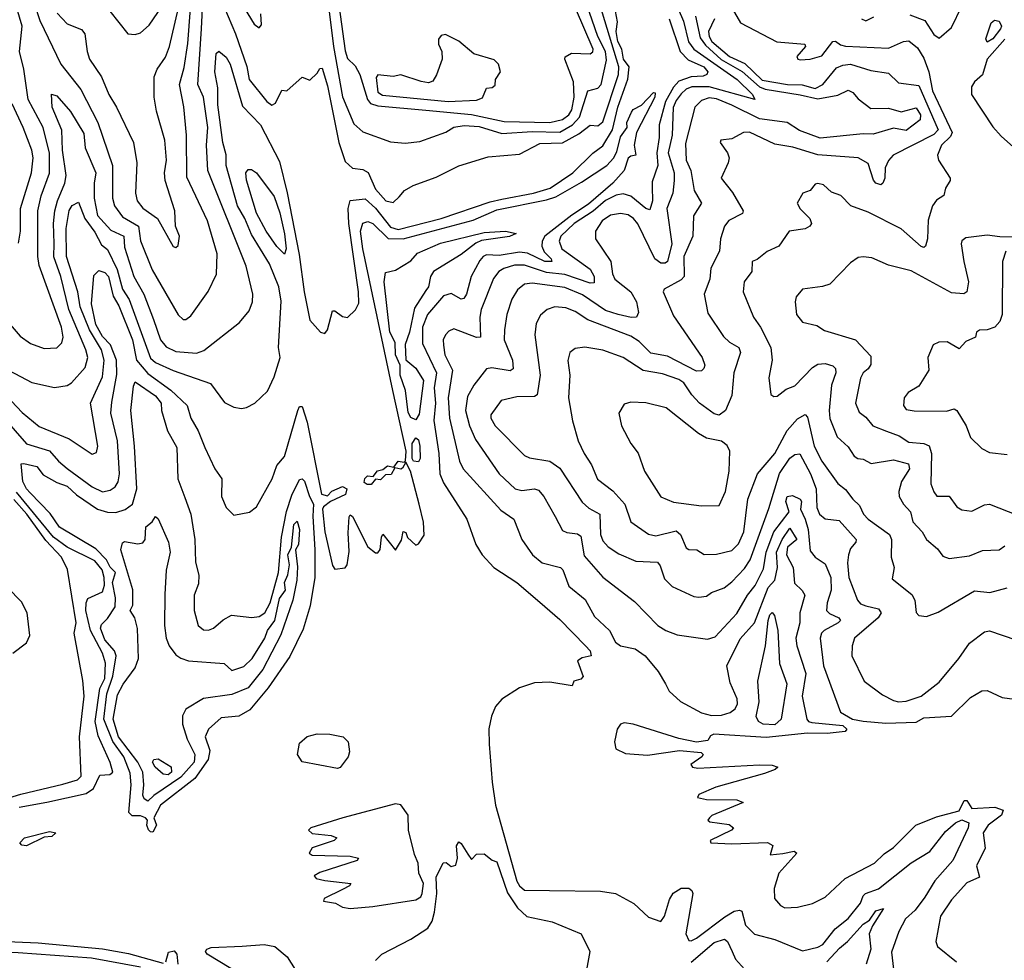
# Model space of a CAD drawing. Extents: x 1246169 to 1426871, y 660025 to 763458.
# Tile 198 of 256: x 1299668 to 1303563, y 720511 to 724231. Entities that reach past the tile are written whole.
import ezdxf

# ---------------------------------------------------------------- set-up
doc = ezdxf.new("R2010")
doc.units = 0

msp = doc.modelspace()

# ---------------------------------------------------------------- linework, layer by layer
at = {"layer": '0CON20XD'}
for points in [[(1299816.5, 724256.6), (1299855.2, 724215.2), (1299912.3, 724192.3), (1299925.7, 724175.7), (1299934.1, 724105), (1299943.9, 724075), (1299991.3, 724005), (1300020, 723935), (1300050.9, 723885), (1300118.2, 723745), (1300131.6, 723665), (1300125.3, 723545), (1300132.2, 723515), (1300155, 723486), (1300212.3, 723445), (1300275, 723334), (1300285, 723330), (1300295, 723337.5), (1300300, 723375), (1300284.4, 723415), (1300281.8, 723475), (1300243.3, 723595), (1300241.2, 723625), (1300249.1, 723675), (1300241.7, 723755), (1300209.4, 723869.4), (1300200, 723925), (1300200.2, 724005), (1300211.8, 724035), (1300245, 724083.5), (1300261, 724125), (1300336.6, 724455)], [(1300866.6, 724465), (1300908.6, 724125), (1300945, 723925.5), (1300989.1, 723819.1), (1301025, 723787.5), (1301135, 723747.7), (1301193.1, 723743.1), (1301250.4, 723749.6), (1301353.7, 723786.3), (1301385, 723805.5), (1301426.7, 723813.2), (1301485, 723808.3), (1301575, 723781.2), (1301695, 723788.7), (1301805, 723786.3), (1301854.6, 723815.4), (1301882.7, 723845), (1301915, 723949.2), (1301955, 723960.4), (1301968.1, 723975), (1301989.1, 724070.9), (1301985.2, 724104.8), (1301955.3, 724165), (1301899.9, 724325)], [(1300910.4, 724435), (1300955, 724107.8), (1300965, 724077.3), (1300995, 724049.1), (1301013.9, 724013.9), (1301043.9, 723915), (1301055, 723900.3), (1301085, 723891), (1301275, 723873.4)], [(1300435, 724382), (1300521.9, 724175), (1300566.3, 724046.3), (1300575, 723994.6), (1300645, 723907.5), (1300665, 723893.5), (1300679.5, 723900.5), (1300705, 723952.5), (1300725, 723950), (1300785, 724003.3), (1300815, 723992.5), (1300845, 724020), (1300855, 724037.5), (1300865, 724038.8), (1300885, 723970), (1300930.9, 723745), (1300955, 723670), (1300985, 723644.5), (1301025, 723638.6), (1301047, 723627), (1301075, 723561.2), (1301116.2, 723515), (1301145, 723507.5), (1301169.5, 723530.5), (1301190, 723555), (1301224.6, 723575.4), (1301315, 723607.8), (1301405, 723652.9), (1301521.1, 723688.9), (1301645, 723698.7), (1301725, 723741.5), (1301815, 723744.4), (1301879.7, 723780.3), (1301925, 723814.5), (1301955, 723811.5), (1301975, 723827.5), (1302037, 724015), (1302038.8, 724045), (1301955, 724318.4)], [(1301275, 723873.4), (1301455, 723856.1), (1301585, 723828), (1301765.7, 723824.3), (1301815, 723836.2), (1301840, 723855), (1301852.4, 723875), (1301862, 723925), (1301859.2, 723985), (1301824.8, 724075), (1301826.2, 724083.8), (1301851.5, 724098.5), (1301925, 724096.2), (1301935.7, 724104.3), (1301936.5, 724115), (1301834.4, 724355)], [(1302238.8, 724355), (1302293.5, 724225), (1302313.8, 724143.8), (1302335, 724114.5), (1302507, 723995), (1302566.6, 723935), (1302576, 723915), (1302395, 723965.4), (1302326.4, 723965), (1302304.1, 723955.9), (1302285, 723938.4), (1302265, 723911.9), (1302253.6, 723883.6), (1302249.3, 723775), (1302233.2, 723705), (1302256.6, 723625), (1302257, 723595), (1302251.7, 723545), (1302228, 723485), (1302248.4, 723345), (1302230.7, 723275), (1302222, 723268), (1302205, 723268.1), (1302180, 723285), (1302113.6, 723423.6), (1302096.8, 723445), (1302075, 723458.7), (1302045, 723464.8), (1302005, 723457.4), (1301972.8, 723435), (1301946.1, 723395), (1301945.4, 723365), (1302005.9, 723275), (1302013.5, 723226.5), (1302023, 723205), (1302086.1, 723155), (1302108.2, 723115), (1302116.4, 723073.6), (1302107.5, 723055), (1302086.7, 723053.3), (1302035.1, 723065.1), (1301985, 723080.5), (1301895, 723142.5), (1301825, 723171.8), (1301695, 723189), (1301665, 723184.7), (1301637.7, 723162.3), (1301615, 723125.6), (1301594.7, 723065), (1301585.3, 723005), (1301584.7, 722965), (1301617.4, 722885), (1301620.2, 722849.8), (1301607.6, 722842.4), (1301535.3, 722854.7), (1301515, 722849.6), (1301463.9, 722786.1), (1301439.7, 722740.3), (1301431.7, 722685), (1301447.4, 722625), (1301471.3, 722571.3), (1301564.2, 722435), (1301627.5, 722375), (1301655, 722369.4), (1301705, 722375.3), (1301719.8, 722369.8), (1301740.8, 722345), (1301786.5, 722266.5)], [(1302434.8, 724365), (1302518.9, 724218.9), (1302663, 724143), (1302774, 724134), (1302777.1, 724125), (1302742.9, 724085), (1302746.2, 724075), (1302755, 724072.1), (1302794.6, 724074.6), (1302841.4, 724088.6), (1302885, 724144.6), (1302895, 724146.2), (1302915, 724132), (1302935, 724126.8), (1303105, 724119.2), (1303165, 724145.4), (1303185, 724147.7), (1303220.1, 724120.1), (1303245, 724078.5), (1303264.5, 724025), (1303279.6, 723949.6), (1303357.2, 723785), (1303351, 723769), (1303314.3, 723735), (1303299.2, 723695), (1303302.9, 723675), (1303349.2, 723605), (1303349.2, 723595), (1303331.2, 723565), (1303323.6, 723536.4), (1303295, 723517.5), (1303278.9, 723495), (1303261.8, 723438.2), (1303259.6, 723365), (1303252, 723335), (1303245, 723330), (1303235, 723334.5), (1303155, 723404.3), (1303025, 723470), (1302955.8, 723495), (1302916, 723536), (1302879.2, 723549.2), (1302847.7, 723577.7), (1302825, 723582.9), (1302815, 723580), (1302795, 723556.2), (1302766.7, 723545), (1302743.9, 723506.1), (1302755, 723483.3), (1302794, 723445), (1302800, 723425), (1302793.8, 723415), (1302775.4, 723404.6), (1302712.5, 723395), (1302670.8, 723335), (1302625.3, 723314.7), (1302585, 723282.2), (1302565.7, 723274.3), (1302563.9, 723235), (1302534.4, 723195), (1302529.6, 723155), (1302570.8, 723055), (1302599.2, 723015), (1302640, 722935), (1302644.6, 722885), (1302631.4, 722815), (1302639.3, 722749.3), (1302650.8, 722740.8), (1302665, 722742), (1302700, 722770), (1302735, 722783.3), (1302805, 722855.3), (1302825, 722868.8), (1302855, 722871.2), (1302885, 722862.5), (1302895, 722851.4), (1302897.4, 722835), (1302879.6, 722785), (1302870, 722685), (1302873.2, 722653.2), (1302901.7, 722581.7), (1302945, 722542.3), (1302969.5, 722505), (1302983.8, 722495), (1303005, 722492.3), (1303036.2, 722476.2), (1303125, 722490.4), (1303183.9, 722473.9), (1303188, 722455), (1303156.1, 722405), (1303146.2, 722365), (1303147.7, 722345), (1303165, 722315.4), (1303192.2, 722285), (1303201.5, 722245), (1303238.1, 722205), (1303255.7, 722175), (1303298.7, 722138.7), (1303319.8, 722109.8), (1303345, 722100), (1303425, 722110.4), (1303477.7, 722132.3), (1303543.3, 722135), (1303565, 722149.6)], [(1299725, 724296.2), (1299747.7, 724227.7), (1299830.7, 724055), (1299910, 723955), (1299976.2, 723825), (1300034.3, 723655), (1300034.8, 723525), (1300042.2, 723495), (1300075, 723450.8), (1300137.6, 723415), (1300146.2, 723356.2), (1300191.3, 723241.3), (1300295, 723064.3), (1300315, 723045.7), (1300325, 723045.7), (1300345, 723060), (1300413.6, 723156.4), (1300445.9, 723225), (1300448.3, 723305), (1300411.3, 723435), (1300328.3, 723608.3), (1300327.5, 723775), (1300317, 723887), (1300299.3, 723975), (1300317.8, 724042.2), (1300332.6, 724137.4), (1300343, 724275)], [(1300545, 724294.6), (1300595, 724213.1), (1300615, 724199.2), (1300625, 724211.2), (1300621.5, 724255)], [(1299555, 722880.5), (1299715, 722796.2), (1299805, 722775.9), (1299855, 722784.7), (1299872.9, 722795), (1299927.2, 722855), (1299936.8, 722895), (1299929.8, 722925), (1299862.3, 723085), (1299830.6, 723215), (1299803.2, 723293.2), (1299803.7, 723346.3), (1299801.4, 723425), (1299807, 723475), (1299816.6, 723515), (1299845.8, 723585), (1299851, 723615), (1299836.8, 723715), (1299834.1, 723794.1), (1299795.8, 723885), (1299793.1, 723936.9), (1299815, 723930.6), (1299868.3, 723868.3), (1299921.5, 723781.5), (1299926.8, 723725), (1299969.4, 723625), (1299961.8, 723585), (1299962.8, 723525), (1299975, 723457.3), (1300028.5, 723398.5), (1300079.2, 723375), (1300082, 723332), (1300118.8, 723215), (1300159, 723145), (1300197.5, 723045), (1300225.1, 722965.1), (1300246.7, 722936.7), (1300285, 722919.2), (1300367.3, 722912.7), (1300396.7, 722923.3), (1300537, 723033), (1300575, 723079.2), (1300589.3, 723115), (1300589.7, 723145), (1300563.8, 723256.2), (1300411.6, 723635), (1300407.3, 723735), (1300412.4, 723805), (1300395.2, 723925), (1300372.8, 723975), (1300386.8, 724195), (1300390.3, 724275)], [(1299613.9, 723043.9), (1299669.4, 722979.4), (1299710.6, 722950.6), (1299765, 722930.4), (1299815, 722932.7), (1299835, 722952.5), (1299839.7, 722975), (1299832.5, 723015), (1299745, 723258.9), (1299739, 723295), (1299739.8, 723475), (1299753, 723535), (1299786, 723624), (1299786.2, 723703.8), (1299760.6, 723805), (1299701.5, 723915), (1299684.6, 724035), (1299667.1, 724105), (1299677.2, 724205), (1299656.6, 724276.6)], [(1299635, 722722.3), (1299676.9, 722676.9), (1299745, 722621.8), (1299863.1, 722573.1), (1299955, 722513.3), (1299971.1, 722518.9), (1299976.2, 722545), (1299947.7, 722715), (1299995, 722818.5), (1300002, 722885), (1299991.1, 722925), (1299943.9, 723003.9), (1299907, 723095), (1299897.3, 723155), (1299853.3, 723295), (1299851.5, 723405), (1299863.3, 723476.7), (1299875, 723496.4), (1299900, 723510), (1299924.9, 723444.9), (1299965, 723391.3), (1299991, 723341), (1300015, 723322.1), (1300053, 723243), (1300075, 723165.3), (1300101.2, 723125), (1300185, 722892.7), (1300205, 722875.5), (1300275, 722843.5), (1300422.4, 722792.4), (1300477.4, 722717.4), (1300515, 722698.5), (1300545, 722693.3), (1300565, 722696.9), (1300598, 722715), (1300648.5, 722761.5), (1300675, 722819.2), (1300698.2, 722895), (1300691.8, 722935), (1300701.6, 723118.4), (1300693.5, 723175), (1300656.6, 723265), (1300585, 723381.2), (1300558.1, 723445), (1300529, 723495), (1300485.1, 723655), (1300483.9, 723696.1), (1300471.8, 723745), (1300451.6, 723895), (1300451.6, 723961.6), (1300440, 724025), (1300445, 724097.5), (1300455, 724106.2), (1300485, 724082.8), (1300500.5, 724055), (1300549.2, 723889.2), (1300620.4, 723815), (1300695, 723670.5), (1300726.5, 723546.5), (1300772.8, 723302.8), (1300792.6, 723155), (1300815, 723043.3), (1300857.5, 722995), (1300875, 722990), (1300886, 723005), (1300905, 723080), (1300915, 723080), (1300945, 723056.7), (1300965, 723053.3), (1300996.1, 723083.9), (1301009.4, 723110.6), (1301008.2, 723155), (1300970.4, 723425), (1300967.6, 723485), (1300975, 723515.4), (1301035, 723523), (1301075, 723486.1), (1301135, 723411), (1301165, 723401.1), (1301335.4, 723444.6), (1301529, 723511), (1301575, 723521.3), (1301700.6, 723545), (1301766.9, 723565), (1301856.1, 723625), (1301935, 723703), (1301975, 723732.4), (1302013.5, 723795), (1302034.5, 723885), (1302073.4, 723996.6), (1302079.7, 724045), (1302057.1, 724075), (1302049.5, 724115), (1302034.5, 724145), (1302027.4, 724185), (1302032.9, 724222.9), (1302025.2, 724265)], [(1300024.8, 724264.8), (1300095.7, 724175.7), (1300125, 724173.1), (1300145, 724179.4), (1300179.9, 724210.1), (1300231.4, 724285)], [(1303189.9, 724249.9), (1303248.4, 724228.4), (1303285, 724172.9), (1303305, 724158), (1303355, 724200), (1303394.8, 724285)], [(1302237.4, 724235), (1302281, 724105), (1302313, 724073), (1302374.8, 724045), (1302389.8, 724025), (1302386.2, 724015), (1302371.9, 724008.1), (1302325, 724004.7), (1302275, 723988), (1302255, 723964.5), (1302223, 723907), (1302197.6, 723815), (1302197.9, 723765), (1302188.3, 723705), (1302192.4, 723655), (1302170.6, 723589.4), (1302169.7, 723570.3), (1302171.6, 723515), (1302160.4, 723479.6), (1302145, 723483.9), (1302085, 723533.8), (1302055, 723541.8), (1302027.1, 723537.1), (1301985, 723515.9), (1301936.6, 723473.4), (1301862.1, 723425), (1301809, 723375), (1301801.9, 723355), (1301812.4, 723325), (1301924.7, 723245), (1301940, 723215), (1301940, 723190), (1301925, 723189.5), (1301825, 723223.6), (1301751.9, 723231.9), (1301665, 723260.5), (1301625, 723260.3), (1301583.1, 723246.9), (1301563.8, 723235), (1301542.5, 723207.5), (1301493.8, 723085), (1301488.1, 723055), (1301491.4, 722975), (1301475, 722974.3), (1301385, 723008.2), (1301365, 722999.4), (1301351.9, 722985), (1301343.6, 722965), (1301344, 722944), (1301349.6, 722905), (1301380.5, 722845), (1301362.7, 722735), (1301368.4, 722655), (1301408.3, 722485), (1301421.8, 722455), (1301570.7, 722290.7), (1301622.5, 722255), (1301654.5, 722175), (1301696.7, 722115), (1301735, 722082.7), (1301806.9, 722065), (1301816.2, 722055), (1301840.9, 721990.9), (1301905, 721937.3), (1301941.3, 721871.3), (1302001.5, 721815), (1302025, 721769.2), (1302045, 721754.3), (1302102.7, 721742.7), (1302142.5, 721715), (1302193.6, 721653.6), (1302223.3, 721605), (1302237.5, 721575), (1302281.8, 721535), (1302365, 721489.2), (1302405, 721479.2), (1302445, 721480.7), (1302478.7, 721491.3), (1302498.7, 721505), (1302507.7, 721525), (1302506.5, 721545), (1302478.5, 721608.5), (1302465.2, 721675), (1302518, 721782), (1302575, 721846.1), (1302628.7, 721985), (1302655.1, 722015), (1302665.8, 722065), (1302662.5, 722125), (1302684.8, 722175), (1302715, 722220.4), (1302743, 722175), (1302705.7, 722144.3), (1302701.9, 722115), (1302727.5, 722065), (1302732.8, 722002.8), (1302763.8, 721973.8), (1302773.9, 721955), (1302754, 721885), (1302754.8, 721845), (1302738.1, 721785), (1302742, 721755), (1302778.5, 721645), (1302763.2, 721555), (1302781.9, 721465), (1302788.9, 721455), (1302801.2, 721451.2), (1302925, 721439), (1302940.1, 721425), (1302934.2, 721415.8), (1302862, 721408), (1302785, 721409.7), (1302621.5, 721391.5), (1302414.3, 721405.7), (1302400.7, 721399.3), (1302390, 721380), (1302345, 721374.2), (1302275, 721387.5), (1302095, 721445.4), (1302059.4, 721450.6), (1302044.7, 721445.3), (1302032, 721425), (1302021.2, 721375), (1302026.9, 721346.9), (1302065, 721328.6), (1302152.1, 721322.1), (1302278.8, 721341.2), (1302363.3, 721333.3), (1302372.5, 721325), (1302366.7, 721315), (1302322.5, 721285), (1302330, 721275), (1302351.2, 721271.2), (1302595, 721284.4), (1302645, 721282.5), (1302667.5, 721275), (1302656.7, 721265), (1302615, 721249.5), (1302422.5, 721195), (1302355, 721166.7), (1302350, 721155), (1302385, 721146.2), (1302505.7, 721145.7), (1302530, 721135), (1302406.4, 721083.6), (1302397.5, 721075), (1302390, 721065), (1302398.3, 721058.3), (1302475, 721048), (1302491.2, 721035), (1302483.3, 721025), (1302400, 720985), (1302402.5, 720975), (1302485, 720971.1), (1302626.2, 720976.2), (1302648, 720965), (1302637.5, 720927.5), (1302687, 720933)], [(1302341.5, 724245), (1302359.8, 724159.8), (1302380.6, 724130.6), (1302443.4, 724073.4), (1302526.5, 724026.5), (1302595, 723965.7), (1302616.5, 723956.5), (1302755, 723934), (1302825, 723917.9), (1302905, 723933.1), (1302945, 723952.9), (1302963.6, 723943.6), (1302985, 723918.5), (1303035, 723880.4), (1303105, 723881.6), (1303155, 723866.4), (1303215, 723883.1), (1303231.9, 723855), (1303230.4, 723835), (1303175, 723792.5), (1303125, 723801.9), (1303045, 723778.4), (1303005, 723780), (1302835, 723762.5), (1302753.5, 723793.5), (1302704.5, 723825), (1302595, 723839.7), (1302485, 723893.1), (1302425, 723917.6), (1302395, 723921.6), (1302365, 723911.2), (1302338.9, 723885), (1302301.5, 723741.5), (1302304.1, 723675), (1302322.6, 723635), (1302336.6, 723555), (1302365.5, 723505), (1302334.2, 723455), (1302330.7, 723375), (1302294.8, 723295), (1302296.2, 723215), (1302285, 723202.4), (1302217.5, 723165), (1302213.6, 723155), (1302255, 723059.6), (1302367.3, 722895), (1302378.1, 722865), (1302375, 722851.2), (1302365, 722841.9), (1302345, 722841.2), (1302230.6, 722900.6), (1302165, 722912.4), (1302118.5, 722958.5), (1302085, 722979.2), (1301915, 723043.8), (1301865, 723077.5), (1301828.9, 723091.1), (1301785, 723095.3), (1301754.8, 723085.2), (1301727.6, 723062.4), (1301710.9, 723029.1), (1301706, 722985), (1301726.7, 722825), (1301715, 722747.8), (1301705, 722741.3), (1301635, 722739.2), (1301572, 722725), (1301531.9, 722668.1), (1301532.1, 722655), (1301549.1, 722625), (1301665, 722507.3), (1301685, 722497.7), (1301765.2, 722485.2), (1301805, 722457.3), (1301892.7, 722322.7), (1301918.9, 722298.9), (1301963.6, 722275), (1301965.3, 722195), (1301975, 722169.5), (1301996, 722146), (1302038.1, 722118.1), (1302105, 722090), (1302190.8, 722085), (1302201.5, 722071.5), (1302219.3, 722019.3), (1302249, 721989), (1302335, 721950), (1302355, 721946.7), (1302385, 721951.4), (1302404.7, 721965.3), (1302455, 721984.7), (1302485, 722007.3), (1302535, 722060.4), (1302558.4, 722095), (1302631.6, 722298.4), (1302673.7, 722436.3), (1302715, 722497.1), (1302735, 722511.6), (1302754.7, 722514.7), (1302795.9, 722435), (1302818.6, 722375), (1302822.1, 722302.1), (1302831.8, 722275), (1302855, 722257.2), (1302910, 722250), (1302977.5, 722175), (1302976.2, 722165), (1302955, 722140), (1302946.9, 722115), (1302942.9, 722082.9), (1302948.1, 722025), (1302982.8, 721935), (1302995, 721921.2), (1303015, 721912.3), (1303065, 721900.9), (1303075.9, 721885), (1303063.7, 721865), (1302970, 721785), (1302960.9, 721755), (1302960, 721715), (1303009.4, 721615), (1303081.1, 721561.1), (1303125, 721538.6), (1303145, 721533.3), (1303175, 721535.6), (1303235, 721556), (1303305, 721610.8), (1303383.8, 721705), (1303425, 721765.5), (1303485, 721810), (1303505, 721814), (1303608.6, 721778.6)], [(1302416.6, 724235), (1302392.8, 724185), (1302395.3, 724165), (1302406.4, 724145), (1302476.2, 724085), (1302537.3, 724057.3), (1302605, 723992.4), (1302705, 723974.6), (1302763.2, 723973.2), (1302815, 723958.6), (1302845.7, 723974.3), (1302899.4, 724040.6), (1302925, 724051.9), (1302955, 724054.8), (1303035, 724030.5), (1303105, 724019.1), (1303145, 723981.4), (1303225, 723971.1), (1303301.1, 723795), (1303285, 723776.9), (1303123.1, 723695), (1303105, 723674.6), (1303091.7, 723645), (1303090.2, 723605), (1303083.1, 723585), (1303075, 723577.8), (1303054.9, 723584.9), (1303046, 723596), (1303025, 723662.5), (1302985, 723685.2), (1302825, 723696.6), (1302726.9, 723726.9), (1302655, 723738.4), (1302555, 723786.7), (1302532, 723785), (1302485, 723760), (1302441.2, 723755), (1302438.6, 723745), (1302467.5, 723705), (1302474.4, 723685), (1302471.4, 723665), (1302442.9, 723605), (1302487.5, 723547.5), (1302530, 723475), (1302527.1, 723465), (1302473.3, 723436.7), (1302456.2, 723415), (1302439.8, 723365), (1302436.3, 723315), (1302402, 723248), (1302398.6, 723205), (1302375.3, 723145), (1302389.9, 723069.9), (1302451.7, 722978.3), (1302475.9, 722955.9), (1302512.9, 722935), (1302519.6, 722915), (1302493.4, 722835), (1302485.6, 722744.4), (1302460.8, 722685), (1302435, 722667.1), (1302415, 722672.3), (1302357.5, 722715), (1302327.2, 722747.2), (1302295.2, 722795), (1302275, 722808.1), (1302210.3, 722830.3), (1302135, 722843.4), (1302055, 722894.7), (1301975, 722924.1), (1301903.9, 722936.1), (1301865, 722930.5), (1301844.6, 722915.4), (1301836.3, 722883.7), (1301844, 722825), (1301838.8, 722735), (1301855.5, 722644.5), (1301877.9, 722565), (1301900.4, 722515), (1301930.6, 722470.6), (1301953.4, 722413.4), (1302015, 722367.1), (1302062, 722315), (1302085.4, 722245), (1302155, 722195.9), (1302185, 722189.2), (1302265, 722209.2), (1302282.3, 722195), (1302305, 722142.5), (1302315.4, 722135.4), (1302346.2, 722135), (1302376, 722116), (1302425, 722116.7), (1302485, 722132), (1302511.9, 722158.1), (1302532.4, 722205), (1302548.3, 722335), (1302586.4, 722435), (1302655.9, 722515), (1302704, 722606), (1302745, 722652.2), (1302775, 722669.5), (1302785, 722658.8), (1302811.6, 722545), (1302840.7, 722485), (1302905, 722397.3), (1302935, 722373.3), (1302964.6, 722335), (1302990.2, 722310.2), (1303006.6, 722275), (1303024.8, 722255), (1303109.2, 722195), (1303117.1, 722175), (1303115.4, 722105), (1303127.5, 722065), (1303119.1, 722019.1), (1303198.1, 721958.1), (1303209.1, 721935), (1303215, 721886.7), (1303224.7, 721874.7), (1303255, 721871.1), (1303301.9, 721888.1), (1303445, 721971.7), (1303505.7, 721965.7), (1303575, 721984.4)], [(1302998, 724235), (1303015, 724227.1), (1303046.9, 724243.1)], [(1303495, 724142.5), (1303490.4, 724155), (1303510.9, 724219.1), (1303525, 724229.6), (1303542.5, 724225), (1303552.7, 724205), (1303548.7, 724195), (1303518.1, 724155), (1303495, 724142.5)], [(1301362.9, 723907.1), (1301475, 723913.3), (1301498.3, 723921.7), (1301515, 723960), (1301537, 723963), (1301548.3, 723971.7), (1301550, 723995), (1301570, 724025), (1301562.5, 724055), (1301545, 724072), (1301465, 724096.2), (1301405.7, 724145.7), (1301352.8, 724172.8), (1301335, 724168.7), (1301325.2, 724154.8), (1301324.5, 724135), (1301337.9, 724105), (1301339.8, 724075), (1301317.3, 724012.7), (1301301.8, 723988.2), (1301285, 723981.9), (1301256.1, 723986.1), (1301175, 724013.4), (1301145, 724007.1), (1301085, 724013.5), (1301078.1, 724001.9), (1301084.2, 723945), (1301103, 723933), (1301362.9, 723907.1)], [(1303565, 724153.8), (1303495.3, 724075), (1303476.5, 724013.5), (1303445, 723985.4), (1303433.3, 723965), (1303433.7, 723935), (1303517.8, 723807.8), (1303550.5, 723770.5), (1303634.9, 723694.9)], [(1299605, 722656.2), (1299695, 722553.4), (1299786.2, 722526.2), (1299821.2, 722485), (1299855, 722456.4), (1299955, 722382.9), (1299995, 722363.9), (1300025, 722370.3), (1300045, 722383.8), (1300056.6, 722403.4), (1300063.1, 722435), (1300054.8, 722565), (1300028.8, 722675), (1300031.7, 722718.3), (1300051.6, 722828.4), (1300050.4, 722885), (1300026.9, 722945), (1299995, 722977.9), (1299969.1, 723025), (1299952.3, 723107.7), (1299960.9, 723219.1), (1299980.9, 723239.1), (1300005, 723231.8), (1300018.8, 723215), (1300038, 723138), (1300060, 723100), (1300114.5, 722965), (1300129.2, 722885), (1300175, 722831.2), (1300265.6, 722765.6), (1300330, 722705), (1300345.4, 722655), (1300373.3, 722605), (1300399.5, 722539.5), (1300440, 722455), (1300467.3, 722415), (1300466.5, 722345), (1300485, 722302), (1300515, 722272), (1300576.4, 722283.6), (1300605, 722303.8), (1300666, 722415), (1300685, 722467.5), (1300715, 722503.3), (1300767.5, 722685), (1300775, 722701.2), (1300785, 722700.8), (1300805, 722639.2), (1300861.7, 722355), (1300885, 722347.9), (1300903.2, 722366.8), (1300945, 722384.2), (1300962.6, 722375), (1300956.2, 722353.8), (1300897.6, 722325), (1300869.7, 722305), (1300865.8, 722295), (1300874.8, 722205), (1300905, 722072.5), (1300915, 722057.5), (1300955, 722063.3), (1300963.3, 722075), (1300971.7, 722128.3), (1300967.9, 722202.1), (1300971.4, 722265), (1300975, 722273.3), (1300985, 722266.2), (1301045, 722146.2), (1301075, 722122.5), (1301085, 722122.5), (1301093.9, 722136.1), (1301098.8, 722185), (1301105, 722196.7), (1301155, 722132.5), (1301177.7, 722172.3), (1301185, 722206.7), (1301195, 722202.5), (1301202.5, 722182.5), (1301235, 722152.5), (1301245, 722157.5), (1301268.3, 722191.7), (1301265.6, 722244.4), (1301248.8, 722315), (1301213.5, 722445), (1301195, 722481.4), (1301182.5, 722457.5), (1301175, 722453.6), (1301151.9, 722458.1), (1301137.5, 722432.5), (1301115, 722430.5), (1301095, 722411.8), (1301075, 722414.2), (1301057.7, 722392.3), (1301042.5, 722392.5), (1301030.3, 722400.3), (1301033.5, 722416.5), (1301043.5, 722426.5), (1301065.6, 722424.4), (1301083.3, 722446.7), (1301105, 722452.1), (1301122.8, 722467.2), (1301148.1, 722461.9), (1301165, 722485.3), (1301188.8, 722481.2), (1301194.1, 722485.9), (1301196.1, 722525), (1301144.3, 722765), (1301025, 723324.4), (1301016, 723395), (1301025, 723426.7), (1301045, 723433.2), (1301065, 723424.8), (1301125, 723366.1), (1301185, 723364.5), (1301461.2, 723438.8), (1301555, 723479.2), (1301751.9, 723518.1), (1301788.8, 723531.2), (1301891.1, 723588.9), (1301991.3, 723655), (1302016.8, 723683.2), (1302030.9, 723709.1), (1302045, 723767.6), (1302070.5, 723805), (1302069.5, 723825), (1302088.1, 723865), (1302095, 723876), (1302127.5, 723892.5), (1302175, 723943.8), (1302182.5, 723942.5), (1302180, 723925), (1302107.5, 723785), (1302099.2, 723735), (1302105.7, 723695), (1302085, 723692), (1302075, 723684), (1302059.2, 723635), (1302014.1, 723585), (1301918.1, 723501.9), (1301851.7, 723458.3), (1301745.4, 723375), (1301734.6, 723355), (1301734.1, 723335), (1301743.3, 723313.3), (1301771, 723285), (1301773.5, 723275), (1301745.5, 723274.5), (1301677.1, 723307.1), (1301645, 723312.3), (1301565, 723298), (1301515, 723301), (1301500.8, 723295), (1301488.3, 723278.3), (1301454.4, 723215), (1301435.7, 723145), (1301425, 723128.8), (1301415, 723126.2), (1301375, 723148.3), (1301345, 723139.4), (1301281.4, 723065), (1301260.9, 723015), (1301261, 722951), (1301317.4, 722835), (1301307.8, 722775), (1301312.2, 722715), (1301306.4, 722646.4), (1301325.8, 722515), (1301330.6, 722435), (1301345, 722399.1), (1301436.2, 722255), (1301471.8, 722155), (1301496.9, 722115), (1301544.2, 722064.2), (1301635, 722005.3), (1301725, 721927.8), (1301805, 721859.2), (1301906.9, 721755), (1301924.4, 721735), (1301928.8, 721715), (1301892.9, 721707.1), (1301874.2, 721695.8), (1301897.3, 721632.7), (1301887.7, 721622.3), (1301860, 721615), (1301853.6, 721596.4), (1301765, 721610.5), (1301705, 721608.8), (1301645, 721588.8), (1301575, 721544.2), (1301550, 721515), (1301534, 721476), (1301524.3, 721425.7), (1301524.6, 721365.4), (1301536.4, 721215), (1301550.6, 721125), (1301635, 720823.6), (1301645, 720804.8), (1301665, 720788.9), (1301763.6, 720786.4), (1301965, 720784.6), (1302025, 720775.4), (1302097.1, 720735), (1302155, 720682), (1302205, 720663.8), (1302218.5, 720685), (1302238.3, 720751.7), (1302253.6, 720776.4), (1302285, 720795.6), (1302315.6, 720795.6), (1302327.3, 720787.3), (1302330.8, 720775), (1302303.3, 720615), (1302315, 720588.8), (1302325, 720587.5), (1302345, 720597.9), (1302457.7, 720682.3), (1302495, 720704.7), (1302515, 720709.6), (1302525.4, 720705), (1302539.7, 720649.7), (1302574.8, 720614.8), (1302655, 720593.3), (1302765, 720548.9), (1302825, 720562.8), (1302845, 720573.5), (1302893.6, 720635), (1302945, 720676.2), (1302995, 720736.4), (1303004.6, 720765.4), (1303013.9, 720775), (1303065, 720793.4), (1303195, 720896.8), (1303268.7, 720941.3), (1303330.1, 721019.9), (1303370.3, 721055), (1303395, 721066), (1303423.3, 721055), (1303420.4, 721035), (1303359.3, 720905), (1303288.2, 720825), (1303249.5, 720760.5), (1303210.3, 720709.7), (1303172.6, 720675), (1303145.8, 720625), (1303116.6, 720543.4), (1303125.4, 720475.4)], [(1299663.1, 723346.9), (1299670.7, 723395), (1299671, 723485), (1299713.8, 723625), (1299721.1, 723685), (1299715.5, 723715), (1299681.9, 723805), (1299638.2, 723898.2)], [(1300715, 723303.3), (1300685, 723334.2), (1300642.2, 723395), (1300605, 723466.5), (1300565, 723596.7), (1300562.1, 723625), (1300571.4, 723638.6), (1300585, 723638.9), (1300605, 723625.5), (1300675, 723531.8), (1300697.3, 723467.3), (1300715, 723384.2), (1300721.9, 723325), (1300715, 723303.3)], [(1301235, 722648), (1301215, 722658.3), (1301205, 722676.9), (1301194.2, 722764.2), (1301172.6, 722825), (1301173.3, 722865), (1301155, 722905.6), (1301153, 722955), (1301131.6, 722995), (1301109.3, 723195), (1301115, 723231.2), (1301155, 723240.3), (1301215, 723277.6), (1301242, 723308), (1301333, 723347), (1301505, 723389), (1301590, 723395), (1301632, 723385), (1301605, 723373.2), (1301495, 723358), (1301472.9, 723347.1), (1301415, 723302.4), (1301304.5, 723235), (1301293.3, 723215), (1301285.5, 723175), (1301275, 723160), (1301229.2, 723090.8), (1301210.1, 722995), (1301193.2, 722946.8), (1301195.5, 722885.5), (1301235, 722852.9), (1301264.7, 722804.7), (1301248.5, 722671.5), (1301235, 722648)], [(1303715, 723370), (1303545, 723371.7), (1303495, 723378.4), (1303411.5, 723368.5), (1303395, 723356.5), (1303392.8, 723345), (1303403.8, 723275), (1303421.8, 723195), (1303415.5, 723155), (1303403.5, 723146.5), (1303355, 723150.5), (1303195, 723238.2), (1303105, 723260.5), (1303039.8, 723289.8), (1303005, 723293.3), (1302985, 723290), (1302955, 723268.9), (1302873.3, 723185), (1302844.3, 723175.7), (1302765, 723165.6), (1302740, 723135), (1302735.7, 723115), (1302741.4, 723065), (1302765, 723034.3), (1302821.1, 723021.1), (1302851.7, 723001.7), (1302974.2, 722965), (1303035, 722900), (1303035, 722867.5), (1303025, 722850), (1303005, 722833.8), (1302995, 722813.3), (1302974.2, 722715), (1302988.6, 722678.6), (1303015, 722659.4), (1303042.9, 722625), (1303096.9, 722603.1), (1303147.8, 722585), (1303185, 722560), (1303245, 722555.3), (1303266.1, 722546.1), (1303275.8, 722515), (1303273.1, 722395), (1303285, 722363.3), (1303296, 722346), (1303345, 722347.1), (1303375.8, 722305), (1303395, 722291.9), (1303435, 722286.7), (1303485, 722311.8), (1303505, 722314.8), (1303615, 722271.1)], [(1303568.9, 723315), (1303556.7, 723275), (1303554.7, 723065), (1303545, 723037.1), (1303525.3, 723014.7), (1303495, 723004.4), (1303465, 723003.8), (1303453.8, 722995), (1303448.8, 722975), (1303411.5, 722958.5), (1303385, 722930), (1303336.7, 722956.7), (1303304.7, 722955.3), (1303281.2, 722945), (1303260.8, 722895), (1303264.3, 722845), (1303225, 722782), (1303183, 722757), (1303166.9, 722735), (1303164.5, 722705), (1303175, 722690), (1303206.1, 722683.9), (1303335, 722683.3), (1303365, 722691.4), (1303375, 722685.8), (1303412.5, 722625), (1303429.3, 722579.3), (1303474, 722535), (1303505, 722519.5), (1303575, 722511.2)], [(1300195, 721018.2), (1300185, 721018.8), (1300177.2, 721027.2), (1300171.2, 721045), (1300172.9, 721065), (1300165, 721074.6), (1300145, 721082), (1300112, 721082), (1300098.8, 721095), (1300109.3, 721205), (1300105, 721251.5), (1300080.2, 721315), (1300036.7, 721376.7), (1300000, 721465), (1300012.6, 721565), (1300035.5, 721635), (1300049, 721715), (1300042.4, 721735), (1300005, 721778.1), (1299986.7, 721825), (1299991.2, 721838.8), (1300015, 721862.9), (1300045, 721909.4), (1300047, 721945), (1300034.7, 722005), (1300046.7, 722045), (1300025, 722066.2), (1300010.8, 722095), (1299968.7, 722138.7), (1299825, 722224), (1299788, 722278), (1299709.5, 722359.5), (1299694.1, 722375), (1299680.4, 722405), (1299673.8, 722475), (1299683.6, 722476.4), (1299735, 722463.6), (1299760.7, 722430.7), (1299815, 722400.3), (1299855, 722385.9), (1299892.2, 722352.2), (1299975, 722294.8), (1300015, 722282.9), (1300048.6, 722281.4), (1300085, 722294.3), (1300114.1, 722315), (1300131, 722375), (1300122.3, 722545), (1300106.9, 722685), (1300117.7, 722782.3), (1300125, 722798.6), (1300205, 722743.3), (1300226.8, 722715), (1300229.1, 722685), (1300252.1, 722605), (1300288.9, 722538.9), (1300293.7, 722415), (1300320.8, 722340.8), (1300344.2, 722275), (1300360.7, 722175), (1300363.3, 722085), (1300376, 722034), (1300375, 722000), (1300358.2, 721955), (1300357.8, 721895), (1300374.3, 721835), (1300395, 721818.1), (1300415, 721816.7), (1300435, 721824.6), (1300472.4, 721857.6), (1300505, 721875.7), (1300586.3, 721866.3), (1300615, 721871.3), (1300637.2, 721885), (1300658.2, 721925), (1300691.4, 722045), (1300703.3, 722185), (1300723.4, 722286.6), (1300745, 722350.7), (1300775, 722412.5), (1300785, 722415.5), (1300795, 722405.6), (1300813.9, 722345), (1300830.4, 722315), (1300827.4, 722267.4), (1300834.9, 722135), (1300835.1, 722024.9), (1300816.5, 721913.5), (1300788.8, 721821.2), (1300736.9, 721713.1), (1300651.3, 721588.7), (1300578.5, 721501.5), (1300535, 721477.1), (1300465, 721469.6), (1300414.4, 721425), (1300400.9, 721395), (1300420.2, 721340.2), (1300412.8, 721305), (1300360.2, 721229.8), (1300224.9, 721125), (1300198.7, 721075), (1300208.5, 721045), (1300195, 721018.2)], [(1302365, 722307.8), (1302435, 722309.2), (1302459.6, 722365), (1302475.3, 722445.3), (1302478, 722525), (1302467.4, 722547.4), (1302445, 722564.5), (1302385, 722575.6), (1302352.9, 722595), (1302225, 722695.5), (1302145, 722715.4), (1302085, 722717.8), (1302059.2, 722710.8), (1302038, 722675), (1302048.1, 722625), (1302085.7, 722555), (1302115, 722516.2), (1302139.5, 722445), (1302204.2, 722344.2), (1302255, 722322.9), (1302365, 722307.8)], [(1301245, 722481.8), (1301226.4, 722485), (1301221, 722495), (1301220.1, 722555), (1301235, 722577.8), (1301245, 722569.1), (1301251, 722545), (1301252.7, 722495), (1301245, 722481.8)], [(1299665, 721117), (1299775, 721136.8), (1299930, 721170), (1299959.7, 721190.3), (1299985, 721243.3), (1300024.2, 721245.8), (1300035.6, 721254.4), (1300025, 721293.8), (1299978.7, 721398.7), (1299965.7, 721455.7), (1299984.1, 721585.9), (1300005, 721625.4), (1300006.5, 721686.5), (1299995.3, 721725.3), (1299948.4, 721815), (1299929.1, 721895), (1299930.3, 721925), (1299937.7, 721942.3), (1299995, 721968.8), (1300003.2, 721995), (1300001.5, 722025), (1299994.1, 722055), (1299965, 722090.4), (1299855, 722144.8), (1299801.4, 722185), (1299655, 722362.9)], [(1301786.5, 722266.5), (1301815, 722210.5), (1301832.4, 722202.4), (1301875, 722197.5), (1301888, 722188), (1301901, 722111), (1301975, 722026.2), (1302100, 721930), (1302192.2, 721835), (1302223.8, 721815), (1302268.8, 721798.8), (1302388.5, 721781.5), (1302419.8, 721790.2), (1302505, 721882.8), (1302546.7, 721955), (1302577.3, 721992.7), (1302610.8, 722059.2), (1302621.7, 722125), (1302651.2, 722205), (1302712.5, 722285), (1302699.3, 722325), (1302704.7, 722345.3), (1302725, 722349.1), (1302755.7, 722335), (1302760.9, 722325), (1302757.3, 722295), (1302774.8, 722255), (1302787.1, 722215), (1302795, 722130.8), (1302815.2, 722105.2), (1302855, 722078.4), (1302876.9, 722025), (1302878.8, 721975), (1302862.5, 721925), (1302860, 721895), (1302872.2, 721882.2), (1302908.2, 721865), (1302914.6, 721855), (1302906.2, 721845), (1302850, 721815), (1302839.4, 721805), (1302834.8, 721785), (1302848.6, 721675), (1302915, 721492.5), (1302963.3, 721465), (1303005, 721456.2), (1303095, 721449.1), (1303215, 721452.4), (1303245, 721470.5), (1303353.8, 721476.2), (1303429.2, 721550.8), (1303475, 721577.3), (1303495, 721577.5), (1303555, 721550.8), (1303603.1, 721543.1)], [(1299445, 721099.8), (1299671.7, 721168.3), (1299837.8, 721207.8), (1299896, 721224), (1299911, 721239), (1299903.6, 721395), (1299922.4, 721555), (1299917.9, 721617.9), (1299882.9, 721805), (1299891.2, 721845), (1299856.4, 722056.4), (1299833, 722105), (1299771.7, 722171.7), (1299695.8, 722275), (1299645, 722332.9)], [(1300175, 721139.8), (1300160, 721150), (1300155, 721164.4), (1300159.3, 721205), (1300154.6, 721255), (1300134.7, 721295), (1300058.3, 721395), (1300036.8, 721465), (1300055, 721560.9), (1300076.9, 721603.1), (1300125, 721667.9), (1300137.1, 721705), (1300133.4, 721823.4), (1300122.7, 721865), (1300104.8, 721895), (1300115.4, 721915), (1300115.7, 721975.7), (1300067.8, 722135), (1300075, 722162.5), (1300082.9, 722167.1), (1300135, 722158.6), (1300155, 722162.5), (1300164.4, 722175.6), (1300166.5, 722225), (1300192, 722245), (1300205, 722266.2), (1300215, 722257.5), (1300256.9, 722165), (1300263.5, 722125), (1300246.7, 722053.3), (1300242, 721958), (1300240.4, 721835), (1300247.5, 721785), (1300258.6, 721755), (1300285, 721719.6), (1300305, 721705.3), (1300335, 721695.8), (1300476.7, 721685), (1300507.6, 721657.6), (1300555, 721673.5), (1300587.2, 721705), (1300636.9, 721785), (1300647.6, 721815), (1300677.4, 721855), (1300695, 721942.1), (1300718.8, 721975), (1300715.2, 722005), (1300728.2, 722035), (1300734.6, 722075), (1300728.6, 722115), (1300742.5, 722145), (1300752.2, 722235), (1300765, 722247.5), (1300775.2, 722215), (1300770.2, 722155), (1300758.8, 722135), (1300767.1, 722067.1), (1300764.1, 722015), (1300747.9, 721935), (1300701.2, 721798.8), (1300629.6, 721660.4), (1300571, 721589), (1300507.5, 721562.5), (1300395, 721546.7), (1300325, 721504.5), (1300312.2, 721477.8), (1300312, 721445), (1300330.8, 721385), (1300360.6, 721325), (1300358.2, 721295), (1300305.1, 721234.9), (1300197.7, 721162.3), (1300175, 721139.8)], [(1299640, 721725), (1299695, 721766), (1299707.5, 721795), (1299697.5, 721885), (1299675, 721928.8), (1299620, 721985)], [(1302655, 721441.9), (1302609.3, 721445), (1302590.9, 721455), (1302581.7, 721475), (1302593, 721533), (1302588.5, 721615), (1302618.9, 721755), (1302629.6, 721855), (1302635, 721877.8), (1302645, 721886.4), (1302654.4, 721875), (1302667.4, 721815), (1302674.5, 721684.5), (1302702.6, 721605), (1302680, 721465), (1302655, 721441.9)], [(1300925, 721270), (1300785, 721295.6), (1300766.7, 721325), (1300775, 721370), (1300805, 721395.6), (1300845, 721407.1), (1300895, 721405.8), (1300947.5, 721395), (1300966.7, 721375), (1300972.5, 721335), (1300967.5, 721315), (1300935, 721273.3), (1300925, 721270)], [(1300255, 721244.9), (1300235, 721247.3), (1300203.8, 721275), (1300193.5, 721295), (1300198, 721305), (1300215, 721307.1), (1300266.4, 721276.4), (1300268.5, 721255), (1300255, 721244.9)], [(1302687, 720933), (1302732.3, 720942.3), (1302742, 720935), (1302670.6, 720855), (1302653.3, 720795), (1302654, 720755), (1302677.8, 720727.8), (1302695, 720718.5), (1302745, 720720.4), (1302804.7, 720735.3), (1302855, 720761.1), (1302934.3, 720835), (1303050, 720895), (1303087.6, 720932.4), (1303125, 720956.8), (1303213.8, 721045), (1303295, 721078.7), (1303385, 721102.2), (1303405, 721142.5), (1303415, 721143.3), (1303435, 721111.9), (1303526, 721116), (1303558.7, 721105), (1303552.2, 721085), (1303499.4, 721045), (1303480, 721015), (1303487.2, 720955), (1303453.3, 720885), (1303465, 720840), (1303415, 720817.1), (1303355, 720749.5), (1303310.5, 720685), (1303292.5, 720585), (1303299.4, 720565), (1303374.5, 720504.5)], [(1300975, 720716.2), (1301065, 720723.9), (1301235, 720749.5), (1301255, 720761.3), (1301260.7, 720775), (1301265.1, 720815), (1301246.4, 720855), (1301243.8, 720895), (1301229.4, 720929.4), (1301206, 721026), (1301204.1, 721085), (1301175, 721125.3), (1301155, 721129.2), (1300946.7, 721075), (1300820, 721035), (1300810, 721025), (1300825, 721012), (1300900, 721005), (1300922.5, 720995), (1300912.5, 720985), (1300824.2, 720955.8), (1300812.5, 720935), (1300825, 720926.7), (1300975, 720922.5), (1301007.5, 720915), (1301002.5, 720905), (1300855, 720858), (1300832.5, 720845), (1300840, 720835), (1300875, 720826.2), (1300977.5, 720815), (1300972.5, 720805), (1300945, 720791.4), (1300872.5, 720755), (1300870, 720745), (1300917, 720737), (1300945, 720721.2), (1300975, 720716.2)], [(1299695, 720963.8), (1299675.6, 720965.6), (1299668.6, 720975), (1299686, 720995), (1299785, 721020), (1299810, 721015), (1299795, 721000), (1299765, 720997.5), (1299695, 720963.8)], [(1301075, 720510), (1301100, 720535), (1301215, 720593.8), (1301282.7, 720637.3), (1301300, 720665), (1301309.1, 720700.9), (1301317.5, 720775), (1301315, 720840), (1301343.3, 720896.7), (1301355, 720897.5), (1301375, 720882.5), (1301393, 720887), (1301400, 720915), (1301396.4, 720963.6), (1301405, 720980), (1301415, 720973.3), (1301440.7, 720930.7)], [(1301440.7, 720930.7), (1301455, 720910), (1301475, 720930), (1301505, 720932.5), (1301536.4, 720906.4), (1301555, 720900), (1301597.9, 720777.9), (1301637.8, 720717.8), (1301674, 720684), (1301775, 720662.5), (1301888.8, 720615), (1301923.8, 720545), (1301900, 720415)], [(1302861.5, 720505), (1302910.9, 720559.1), (1302943.5, 720585), (1303005, 720653.4), (1303030.6, 720669.4), (1303055, 720706.2), (1303085.7, 720715.7), (1303042.3, 720647.7), (1303028.8, 720615), (1303035.3, 720555), (1303017.1, 720495)], [(1299245, 720601.4), (1299740.3, 720580.3), (1299995, 720556.4), (1300097.6, 720537.6), (1300235, 720499.9)], [(1302325, 720504), (1302415, 720580.6), (1302456.9, 720595), (1302468.6, 720585), (1302486.5, 720545), (1302499.6, 720515), (1302535.3, 720475.3)], [(1300690, 720365), (1300409.2, 720535), (1300402.5, 720545), (1300408, 720555), (1300425, 720560.9), (1300547.3, 720567.3), (1300635, 720572.9), (1300676.7, 720565), (1300726.2, 720525), (1300758, 720475)], [(1299005, 720506.8), (1299155.2, 720535.2), (1299464.2, 720544.2), (1299662.2, 720542.2), (1299951.2, 720521.2), (1300145.5, 720485)], [(1300245.6, 720504.4), (1300256.6, 720543.4), (1300278.4, 720548.4), (1300289.8, 720535), (1300292.9, 720495)]]:
    msp.add_lwpolyline(points, dxfattribs=at)

doc.saveas('drawing.dxf')
